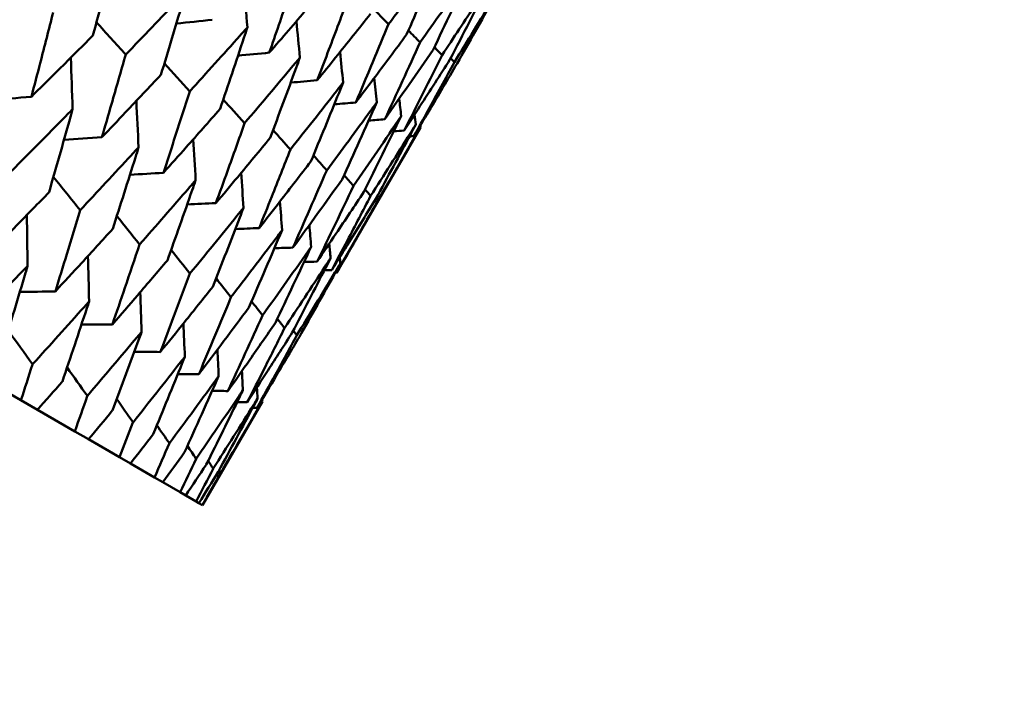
# Model space of a CAD drawing. Header units: millimetres. Extents: x 626 to 2725, y 57 to 2097.
# Tile 123 of 133: x 987.84 to 994.76, y 254.28 to 259.01. Entities that reach past the tile are written whole.
import ezdxf

# ---------------------------------------------------------------- set-up
doc = ezdxf.new("R2010")
doc.units = ezdxf.units.MM
doc.header["$LTSCALE"] = 10
doc.layers.add('Widoczne (ISO)', color=7, linetype='Continuous', lineweight=50)

msp = doc.modelspace()

# ---------------------------------------------------------------- linework, layer by layer
at = {"layer": 'Widoczne (ISO)'}
for p, q in [((990.0678, 257.2351), (990.6576, 258.2567)), ((987.8518, 256.3401), (987.5693, 256.5032)), ((987.8518, 256.3401), (987.9668, 256.2738)), ((989.1263, 255.6043), (989.5464, 256.3321)), ((988.2296, 256.122), (987.9668, 256.2738)), ((988.2296, 256.122), (988.3261, 256.0663)), ((988.5426, 255.9413), (988.3261, 256.0663)), ((988.5426, 255.9413), (988.6203, 255.8965)), ((988.7895, 255.7988), (988.6203, 255.8965)), ((988.7895, 255.7988), (988.848, 255.765)), ((988.9694, 255.6949), (988.848, 255.765)), ((988.9694, 255.6949), (989.0086, 255.6723)), ((989.0816, 255.6301), (989.0086, 255.6723)), ((989.0816, 255.6301), (989.1012, 255.6188)), ((989.1256, 255.6047), (989.1012, 255.6188)), ((989.1256, 255.6047), (989.1263, 255.6043))]:
    msp.add_line(p, q, dxfattribs=at)
msp.add_circle((990.3219, 297.6753), 50, dxfattribs=at)
for points, knots in [([(988.3566, 258.9013), (988.4033, 259.0732), (988.4495, 259.2453), (988.5019, 259.4431), (988.5085, 259.4684), (988.5152, 259.4937)], [0.02530969, 0.02530969, 0.02530969, 0.02530969, 0.08465152, 0.08465152, 0.09334823, 0.09334823, 0.09334823, 0.09334823]), ([(990.796, 259.4597), (990.7805, 259.4392), (990.765, 259.4186), (990.6442, 259.259), (990.5384, 259.1203), (990.432, 258.9819)], [0.07138254, 0.07138254, 0.07138254, 0.07138254, 0.08018544, 0.08018544, 0.13983561, 0.13983561, 0.13983561, 0.13983561]), ([(990.5593, 258.9083), (990.6288, 259.068), (990.6976, 259.2281), (990.7759, 259.4122), (990.7859, 259.436), (990.796, 259.4597)], [0.02053386, 0.02053386, 0.02053386, 0.02053386, 0.08016461, 0.08016461, 0.08898694, 0.08898694, 0.08898694, 0.08898694]), ([(989.7901, 259.3525), (989.7479, 259.2271), (989.7053, 259.1018), (989.6401, 258.9116), (989.6177, 258.8464), (989.5952, 258.7812)], [0.01681985, 0.01681985, 0.01681985, 0.01681985, 0.06159108, 0.06159108, 0.08495433, 0.08495433, 0.08495433, 0.08495433]), ([(990.9999, 259.342), (990.9852, 259.321), (990.9704, 259.3), (990.8557, 259.1369), (990.7551, 258.9952), (990.6539, 258.8538)], [0.07138254, 0.07138254, 0.07138254, 0.07138254, 0.08018544, 0.08018544, 0.13983561, 0.13983561, 0.13983561, 0.13983561]), ([(989.5952, 258.7812), (989.6403, 258.8333), (989.6853, 258.8854), (989.8164, 259.0377), (989.9023, 259.1379), (989.9878, 259.2383)], [0.03825175, 0.03825175, 0.03825175, 0.03825175, 0.06160817, 0.06160817, 0.10638617, 0.10638617, 0.10638617, 0.10638617]), ([(991.1363, 259.2633), (991.1068, 259.2179), (991.0772, 259.1727), (990.9683, 259.0062), (990.8886, 258.8853), (990.8084, 258.7645)], [0.43981696, 0.43981696, 0.43981696, 0.43981696, 0.45842392, 0.45842392, 0.50826415, 0.50826415, 0.50826415, 0.50826415]), ([(991.2046, 259.2238), (991.1914, 259.2019), (991.1782, 259.18), (991.0757, 259.0099), (990.9857, 258.8621), (990.895, 258.7145)], [0.07138254, 0.07138254, 0.07138254, 0.07138254, 0.08018544, 0.08018544, 0.13983561, 0.13983561, 0.13983561, 0.13983561]), ([(990.9134, 258.7039), (990.9987, 258.8545), (991.0833, 259.0054), (991.1798, 259.179), (991.1922, 259.2014), (991.2046, 259.2238)], [0.02053386, 0.02053386, 0.02053386, 0.02053386, 0.08016461, 0.08016461, 0.08898694, 0.08898694, 0.08898694, 0.08898694]), ([(989.0092, 259.2085), (988.9914, 259.1897), (988.9735, 259.1709), (988.8335, 259.0238), (988.7107, 258.8958), (988.5874, 258.7681)], [0.07597559, 0.07597559, 0.07597559, 0.07597559, 0.08464777, 0.08464777, 0.14401425, 0.14401425, 0.14401425, 0.14401425]), ([(988.8343, 258.6255), (988.8858, 258.7946), (988.9367, 258.9641), (988.9945, 259.1587), (989.0018, 259.1836), (989.0092, 259.2085)], [0.02530969, 0.02530969, 0.02530969, 0.02530969, 0.08465152, 0.08465152, 0.09334823, 0.09334823, 0.09334823, 0.09334823]), ([(990.1437, 259.1483), (990.0977, 259.0251), (990.0514, 258.9021), (989.9804, 258.7151), (989.9559, 258.6511), (989.9314, 258.5871)], [0.01681985, 0.01681985, 0.01681985, 0.01681985, 0.06159108, 0.06159108, 0.08495433, 0.08495433, 0.08495433, 0.08495433]), ([(988.0772, 259.0626), (988.0473, 258.9444), (988.0171, 258.8263), (987.9663, 258.6295), (987.9459, 258.5507), (987.9253, 258.472)], [0.02104899, 0.02104899, 0.02104899, 0.02104899, 0.0615671, 0.0615671, 0.08866561, 0.08866561, 0.08866561, 0.08866561]), ([(989.9314, 258.5871), (989.9745, 258.6403), (990.0176, 258.6936), (990.1429, 258.8492), (990.2249, 258.9516), (990.3065, 259.0543)], [0.03825175, 0.03825175, 0.03825175, 0.03825175, 0.06160817, 0.06160817, 0.10638617, 0.10638617, 0.10638617, 0.10638617]), ([(989.4413, 258.959), (989.4242, 258.9398), (989.4071, 258.9206), (989.2726, 258.7703), (989.1547, 258.6395), (989.0362, 258.509)], [0.07597559, 0.07597559, 0.07597559, 0.07597559, 0.08464777, 0.08464777, 0.14401425, 0.14401425, 0.14401425, 0.14401425]), ([(989.2497, 258.3857), (989.306, 258.552), (989.3619, 258.7186), (989.4252, 258.91), (989.4333, 258.9345), (989.4413, 258.959)], [0.02530969, 0.02530969, 0.02530969, 0.02530969, 0.08465152, 0.08465152, 0.09334823, 0.09334823, 0.09334823, 0.09334823]), ([(990.432, 258.9819), (990.3821, 258.8609), (990.3319, 258.7401), (990.255, 258.5566), (990.2286, 258.4937), (990.202, 258.4309)], [0.01681985, 0.01681985, 0.01681985, 0.01681985, 0.06159108, 0.06159108, 0.08495433, 0.08495433, 0.08495433, 0.08495433]), ([(987.9253, 258.472), (987.9832, 258.5291), (988.041, 258.5864), (988.1849, 258.7294), (988.2709, 258.8153), (988.3566, 258.9013)], [0.03448054, 0.03448054, 0.03448054, 0.03448054, 0.06157222, 0.06157222, 0.10209717, 0.10209717, 0.10209717, 0.10209717]), ([(990.202, 258.4309), (990.2431, 258.4853), (990.2841, 258.5397), (990.4035, 258.6987), (990.4816, 258.8034), (990.5593, 258.9083)], [0.03825175, 0.03825175, 0.03825175, 0.03825175, 0.06160817, 0.06160817, 0.10638617, 0.10638617, 0.10638617, 0.10638617]), ([(988.5874, 258.7681), (988.5542, 258.6517), (988.5208, 258.5355), (988.4647, 258.3418), (988.442, 258.2643), (988.4193, 258.1868)], [0.02104899, 0.02104899, 0.02104899, 0.02104899, 0.0615671, 0.0615671, 0.08866561, 0.08866561, 0.08866561, 0.08866561]), ([(989.8099, 258.7462), (989.7935, 258.7266), (989.7771, 258.707), (989.6483, 258.5534), (989.5354, 258.4197), (989.4218, 258.2863)], [0.07597559, 0.07597559, 0.07597559, 0.07597559, 0.08464777, 0.08464777, 0.14401425, 0.14401425, 0.14401425, 0.14401425]), ([(989.6011, 258.1828), (989.6624, 258.3462), (989.7233, 258.51), (989.7923, 258.6981), (989.8011, 258.7221), (989.8099, 258.7462)], [0.02530969, 0.02530969, 0.02530969, 0.02530969, 0.08465152, 0.08465152, 0.09334823, 0.09334823, 0.09334823, 0.09334823]), ([(990.5423, 258.2344), (990.5792, 258.2912), (990.6161, 258.3481), (990.7234, 258.514), (990.7936, 258.6233), (990.8634, 258.7328)], [0.03825175, 0.03825175, 0.03825175, 0.03825175, 0.06160817, 0.06160817, 0.10638617, 0.10638617, 0.10638617, 0.10638617]), ([(990.895, 258.7145), (990.8333, 258.6004), (990.7711, 258.4865), (990.6761, 258.3135), (990.6434, 258.2542), (990.6106, 258.195)], [0.01681985, 0.01681985, 0.01681985, 0.01681985, 0.06159108, 0.06159108, 0.08495433, 0.08495433, 0.08495433, 0.08495433]), ([(990.6106, 258.195), (990.6455, 258.253), (990.6802, 258.311), (990.7814, 258.4805), (990.8476, 258.5921), (990.9134, 258.7039)], [0.03825175, 0.03825175, 0.03825175, 0.03825175, 0.06160817, 0.06160817, 0.10638617, 0.10638617, 0.10638617, 0.10638617]), ([(988.4193, 258.1868), (988.475, 258.2452), (988.5306, 258.3037), (988.6691, 258.4498), (988.7518, 258.5376), (988.8343, 258.6255)], [0.03448054, 0.03448054, 0.03448054, 0.03448054, 0.06157222, 0.06157222, 0.10209717, 0.10209717, 0.10209717, 0.10209717]), ([(990.1135, 258.5709), (990.0978, 258.5509), (990.0822, 258.5309), (989.9592, 258.3739), (989.8513, 258.2372), (989.7429, 258.101)], [0.07597559, 0.07597559, 0.07597559, 0.07597559, 0.08464777, 0.08464777, 0.14401425, 0.14401425, 0.14401425, 0.14401425]), ([(989.8871, 258.0177), (989.9536, 258.1781), (990.0195, 258.3389), (990.0944, 258.5237), (990.1039, 258.5473), (990.1135, 258.5709)], [0.02530969, 0.02530969, 0.02530969, 0.02530969, 0.08465152, 0.08465152, 0.09334823, 0.09334823, 0.09334823, 0.09334823]), ([(989.0362, 258.509), (988.9997, 258.3945), (988.963, 258.2802), (988.9013, 258.0897), (988.8764, 258.0135), (988.8515, 257.9373)], [0.02104899, 0.02104899, 0.02104899, 0.02104899, 0.0615671, 0.0615671, 0.08866561, 0.08866561, 0.08866561, 0.08866561]), ([(990.3508, 258.4339), (990.3359, 258.4134), (990.321, 258.393), (990.204, 258.2325), (990.1013, 258.0929), (989.998, 257.9537)], [0.07597559, 0.07597559, 0.07597559, 0.07597559, 0.08464777, 0.08464777, 0.14401425, 0.14401425, 0.14401425, 0.14401425]), ([(988.2141, 258.3842), (988.1966, 258.3663), (988.1792, 258.3485), (988.0376, 258.2042), (987.9129, 258.078), (987.7877, 257.9521)], [0.0806421, 0.0806421, 0.0806421, 0.0806421, 0.08897282, 0.08897282, 0.14811965, 0.14811965, 0.14811965, 0.14811965]), ([(988.0489, 257.8013), (988.0977, 257.9711), (988.1461, 258.1413), (988.2006, 258.3359), (988.2074, 258.36), (988.2141, 258.3842)], [0.02983351, 0.02983351, 0.02983351, 0.02983351, 0.0889495, 0.0889495, 0.09731113, 0.09731113, 0.09731113, 0.09731113]), ([(988.8515, 257.9373), (988.9049, 257.997), (988.9583, 258.0568), (989.0912, 258.2061), (989.1706, 258.2958), (989.2497, 258.3857)], [0.03448054, 0.03448054, 0.03448054, 0.03448054, 0.06157222, 0.06157222, 0.10209717, 0.10209717, 0.10209717, 0.10209717]), ([(989.4218, 258.2863), (989.382, 258.1738), (989.3418, 258.0615), (989.2744, 257.8743), (989.2473, 257.7994), (989.22, 257.7245)], [0.02104899, 0.02104899, 0.02104899, 0.02104899, 0.0615671, 0.0615671, 0.08866561, 0.08866561, 0.08866561, 0.08866561]), ([(990.6235, 258.2765), (990.6101, 258.2551), (990.5967, 258.2338), (990.4917, 258.0664), (990.3995, 257.9208), (990.3067, 257.7754)], [0.07597559, 0.07597559, 0.07597559, 0.07597559, 0.08464777, 0.08464777, 0.14401425, 0.14401425, 0.14401425, 0.14401425]), ([(990.3431, 257.7544), (990.4253, 257.9058), (990.5069, 258.0575), (990.5998, 258.2319), (990.6116, 258.2542), (990.6235, 258.2765)], [0.02530969, 0.02530969, 0.02530969, 0.02530969, 0.08465152, 0.08465152, 0.09334823, 0.09334823, 0.09334823, 0.09334823]), ([(990.6576, 258.2567), (990.645, 258.2349), (990.6325, 258.2132), (990.5335, 258.0423), (990.4466, 257.8936), (990.3591, 257.7452)], [0.07597559, 0.07597559, 0.07597559, 0.07597559, 0.08464777, 0.08464777, 0.14401425, 0.14401425, 0.14401425, 0.14401425]), ([(989.22, 257.7245), (989.2712, 257.7855), (989.3223, 257.8466), (989.4495, 257.9993), (989.5254, 258.091), (989.6011, 258.1828)], [0.03448054, 0.03448054, 0.03448054, 0.03448054, 0.06157222, 0.06157222, 0.10209717, 0.10209717, 0.10209717, 0.10209717]), ([(988.6774, 258.1167), (988.6606, 258.0985), (988.6438, 258.0802), (988.5077, 257.9328), (988.3877, 257.8038), (988.2673, 257.6752)], [0.0806421, 0.0806421, 0.0806421, 0.0806421, 0.08897282, 0.08897282, 0.14811965, 0.14811965, 0.14811965, 0.14811965]), ([(988.4957, 257.5433), (988.5494, 257.7104), (988.6025, 257.8778), (988.6626, 258.0692), (988.67, 258.0929), (988.6774, 258.1167)], [0.02983351, 0.02983351, 0.02983351, 0.02983351, 0.0889495, 0.0889495, 0.09731113, 0.09731113, 0.09731113, 0.09731113]), ([(989.7429, 258.101), (989.6995, 257.9905), (989.6559, 257.8801), (989.5827, 257.6963), (989.5532, 257.6227), (989.5236, 257.5492)], [0.02104899, 0.02104899, 0.02104899, 0.02104899, 0.0615671, 0.0615671, 0.08866561, 0.08866561, 0.08866561, 0.08866561]), ([(989.5236, 257.5492), (989.5725, 257.6116), (989.6212, 257.674), (989.7425, 257.8301), (989.8149, 257.9238), (989.8871, 258.0177)], [0.03448054, 0.03448054, 0.03448054, 0.03448054, 0.06157222, 0.06157222, 0.10209717, 0.10209717, 0.10209717, 0.10209717]), ([(989.0779, 257.8854), (989.0619, 257.8668), (989.0457, 257.8482), (988.9152, 257.6975), (988.8002, 257.5657), (988.6846, 257.4343)], [0.0806421, 0.0806421, 0.0806421, 0.0806421, 0.08897282, 0.08897282, 0.14811965, 0.14811965, 0.14811965, 0.14811965]), ([(988.8794, 257.3218), (988.9381, 257.486), (988.9961, 257.6505), (989.0617, 257.8387), (989.0698, 257.8621), (989.0779, 257.8854)], [0.02983351, 0.02983351, 0.02983351, 0.02983351, 0.0889495, 0.0889495, 0.09731113, 0.09731113, 0.09731113, 0.09731113]), ([(987.6297, 257.372), (987.6942, 257.4375), (987.7585, 257.503), (987.8982, 257.6461), (987.9736, 257.7236), (988.0489, 257.8013)], [0.03078053, 0.03078053, 0.03078053, 0.03078053, 0.06149921, 0.06149921, 0.09773041, 0.09773041, 0.09773041, 0.09773041]), ([(989.9312, 257.3139), (989.9753, 257.379), (990.0192, 257.4442), (990.1286, 257.6072), (990.1939, 257.705), (990.2588, 257.8031)], [0.03448054, 0.03448054, 0.03448054, 0.03448054, 0.06157222, 0.06157222, 0.10209717, 0.10209717, 0.10209717, 0.10209717]), ([(990.3067, 257.7754), (990.2526, 257.6711), (990.1982, 257.567), (990.1071, 257.3936), (990.0704, 257.3241), (990.0336, 257.2548)], [0.02104899, 0.02104899, 0.02104899, 0.02104899, 0.0615671, 0.0615671, 0.08866561, 0.08866561, 0.08866561, 0.08866561]), ([(990.0336, 257.2548), (990.0752, 257.3213), (990.1168, 257.3879), (990.2201, 257.5544), (990.2817, 257.6543), (990.3431, 257.7544)], [0.03448054, 0.03448054, 0.03448054, 0.03448054, 0.06157222, 0.06157222, 0.10209717, 0.10209717, 0.10209717, 0.10209717]), ([(990.3591, 257.7452), (990.3013, 257.643), (990.2434, 257.541), (990.1461, 257.371), (990.107, 257.303), (990.0678, 257.2351)], [0.02104899, 0.02104899, 0.02104899, 0.02104899, 0.0615671, 0.0615671, 0.08866561, 0.08866561, 0.08866561, 0.08866561]), ([(988.2673, 257.6752), (988.2362, 257.572), (988.205, 257.469), (988.1468, 257.2788), (988.12, 257.1916), (988.093, 257.1045)], [0.02528165, 0.02528165, 0.02528165, 0.02528165, 0.06150593, 0.06150593, 0.09223152, 0.09223152, 0.09223152, 0.09223152]), ([(989.4142, 257.6913), (989.3988, 257.6723), (989.3834, 257.6532), (989.2586, 257.4992), (989.1486, 257.3646), (989.038, 257.2302)], [0.0806421, 0.0806421, 0.0806421, 0.0806421, 0.08897282, 0.08897282, 0.14811965, 0.14811965, 0.14811965, 0.14811965]), ([(989.1984, 257.1376), (989.2621, 257.2989), (989.3252, 257.4605), (989.3965, 257.6454), (989.4054, 257.6684), (989.4142, 257.6913)], [0.02983351, 0.02983351, 0.02983351, 0.02983351, 0.0889495, 0.0889495, 0.09731113, 0.09731113, 0.09731113, 0.09731113]), ([(988.093, 257.1045), (988.155, 257.1714), (988.2167, 257.2384), (988.351, 257.3846), (988.4235, 257.4639), (988.4957, 257.5433)], [0.03078053, 0.03078053, 0.03078053, 0.03078053, 0.06149921, 0.06149921, 0.09773041, 0.09773041, 0.09773041, 0.09773041]), ([(989.6848, 257.5351), (989.6701, 257.5156), (989.6554, 257.4962), (989.5364, 257.3388), (989.4315, 257.2012), (989.326, 257.0639)], [0.0806421, 0.0806421, 0.0806421, 0.0806421, 0.08897282, 0.08897282, 0.14811965, 0.14811965, 0.14811965, 0.14811965]), ([(988.6846, 257.4343), (988.6505, 257.3328), (988.6162, 257.2316), (988.5525, 257.0446), (988.5231, 256.9589), (988.4936, 256.8733)], [0.02528165, 0.02528165, 0.02528165, 0.02528165, 0.06150593, 0.06150593, 0.09223152, 0.09223152, 0.09223152, 0.09223152]), ([(987.898, 257.2838), (987.8865, 257.2717), (987.875, 257.2596), (987.7376, 257.1152), (987.6111, 256.9834), (987.4841, 256.8518)], [0.0853813, 0.0853813, 0.0853813, 0.0853813, 0.09097809, 0.09097809, 0.15214536, 0.15214536, 0.15214536, 0.15214536]), ([(987.7266, 256.7118), (987.7795, 256.886), (987.8319, 257.0605), (987.8884, 257.2515), (987.8932, 257.2677), (987.898, 257.2838)], [0.0297954, 0.0297954, 0.0297954, 0.0297954, 0.09092493, 0.09092493, 0.09655955, 0.09655955, 0.09655955, 0.09655955]), ([(988.4936, 256.8733), (988.553, 256.9417), (988.6122, 257.0101), (988.7408, 257.1596), (988.8102, 257.2406), (988.8794, 257.3218)], [0.03078053, 0.03078053, 0.03078053, 0.03078053, 0.06149921, 0.06149921, 0.09773041, 0.09773041, 0.09773041, 0.09773041]), ([(990.0251, 257.3386), (990.0119, 257.3183), (989.9986, 257.298), (989.8915, 257.1338), (989.797, 256.9902), (989.7019, 256.8469)], [0.0806421, 0.0806421, 0.0806421, 0.0806421, 0.08897282, 0.08897282, 0.14811965, 0.14811965, 0.14811965, 0.14811965]), ([(989.756, 256.8157), (989.8353, 256.968), (989.9139, 257.1206), (990.003, 257.2953), (990.014, 257.3169), (990.0251, 257.3386)], [0.02983351, 0.02983351, 0.02983351, 0.02983351, 0.0889495, 0.0889495, 0.09731113, 0.09731113, 0.09731113, 0.09731113]), ([(990.0934, 257.2992), (990.0809, 257.2784), (990.0684, 257.2577), (989.9673, 257.09), (989.8781, 256.9434), (989.7883, 256.7971)], [0.0806421, 0.0806421, 0.0806421, 0.0806421, 0.08897282, 0.08897282, 0.14811965, 0.14811965, 0.14811965, 0.14811965]), ([(989.8063, 256.7866), (989.8908, 256.9359), (989.9748, 257.0855), (990.0698, 257.2567), (990.0816, 257.2779), (990.0934, 257.2992)], [0.02983351, 0.02983351, 0.02983351, 0.02983351, 0.0889495, 0.0889495, 0.09731113, 0.09731113, 0.09731113, 0.09731113]), ([(989.038, 257.2302), (989.0008, 257.1306), (988.9635, 257.0311), (988.894, 256.8474), (988.862, 256.7633), (988.8298, 256.6792)], [0.02528165, 0.02528165, 0.02528165, 0.02528165, 0.06150593, 0.06150593, 0.09223152, 0.09223152, 0.09223152, 0.09223152]), ([(988.8298, 256.6792), (988.8866, 256.7491), (988.9431, 256.819), (989.0661, 256.9718), (989.1324, 257.0546), (989.1984, 257.1376)], [0.03078053, 0.03078053, 0.03078053, 0.03078053, 0.06149921, 0.06149921, 0.09773041, 0.09773041, 0.09773041, 0.09773041]), ([(988.3301, 257.0343), (988.3191, 257.0219), (988.308, 257.0096), (988.1761, 256.8621), (988.0546, 256.7273), (987.9326, 256.5929)], [0.0853813, 0.0853813, 0.0853813, 0.0853813, 0.09097809, 0.09097809, 0.15214536, 0.15214536, 0.15214536, 0.15214536]), ([(988.1423, 256.4718), (988.2002, 256.6431), (988.2576, 256.8147), (988.3197, 257.0026), (988.3249, 257.0184), (988.3301, 257.0343)], [0.0297954, 0.0297954, 0.0297954, 0.0297954, 0.09092493, 0.09092493, 0.09655955, 0.09655955, 0.09655955, 0.09655955]), ([(989.326, 257.0639), (989.2527, 256.8859), (989.1787, 256.7083), (989.1028, 256.5285), (989.1016, 256.5257), (989.1004, 256.5229)], [0.02528154, 0.02528154, 0.02528154, 0.02528154, 0.09120217, 0.09120217, 0.09223068, 0.09223068, 0.09223068, 0.09223068]), ([(989.3043, 256.4052), (989.3557, 256.4782), (989.4068, 256.5513), (989.518, 256.7109), (989.5779, 256.7974), (989.6376, 256.884)], [0.03078053, 0.03078053, 0.03078053, 0.03078053, 0.06149921, 0.06149921, 0.09773041, 0.09773041, 0.09773041, 0.09773041]), ([(988.6987, 256.8215), (988.6881, 256.8089), (988.6775, 256.7962), (988.5512, 256.6455), (988.4349, 256.5077), (988.3179, 256.3704)], [0.0853813, 0.0853813, 0.0853813, 0.0853813, 0.09097809, 0.09097809, 0.15214536, 0.15214536, 0.15214536, 0.15214536]), ([(988.494, 256.2688), (988.5571, 256.4371), (988.6197, 256.6057), (988.6873, 256.7903), (988.693, 256.8059), (988.6987, 256.8215)], [0.0297954, 0.0297954, 0.0297954, 0.0297954, 0.09092493, 0.09092493, 0.09655955, 0.09655955, 0.09655955, 0.09655955]), ([(989.7019, 256.8469), (989.6552, 256.7528), (989.6083, 256.6588), (989.5212, 256.4854), (989.481, 256.4059), (989.4407, 256.3265)], [0.02528165, 0.02528165, 0.02528165, 0.02528165, 0.06150593, 0.06150593, 0.09223152, 0.09223152, 0.09223152, 0.09223152]), ([(989.4407, 256.3265), (989.4893, 256.4011), (989.5377, 256.4758), (989.6429, 256.6388), (989.6996, 256.7271), (989.756, 256.8157)], [0.03078053, 0.03078053, 0.03078053, 0.03078053, 0.06149921, 0.06149921, 0.09773041, 0.09773041, 0.09773041, 0.09773041]), ([(989.7883, 256.7971), (989.7383, 256.7048), (989.6881, 256.6127), (989.595, 256.4427), (989.5521, 256.3648), (989.509, 256.287)], [0.02528165, 0.02528165, 0.02528165, 0.02528165, 0.06150593, 0.06150593, 0.09223152, 0.09223152, 0.09223152, 0.09223152]), ([(989.509, 256.287), (989.5549, 256.3632), (989.6005, 256.4395), (989.6997, 256.606), (989.7531, 256.6962), (989.8063, 256.7866)], [0.03078053, 0.03078053, 0.03078053, 0.03078053, 0.06149921, 0.06149921, 0.09773041, 0.09773041, 0.09773041, 0.09773041]), ([(987.9326, 256.5929), (987.9324, 256.5924), (987.9322, 256.5918), (987.9055, 256.5075), (987.8787, 256.4238), (987.8518, 256.3401)], [0.02951568, 0.02951568, 0.02951568, 0.02951568, 0.02969929, 0.02969929, 0.05939589, 0.05939589, 0.05939589, 0.05939589]), ([(989.0023, 256.6462), (988.9922, 256.6333), (988.9821, 256.6204), (988.8615, 256.4664), (988.7504, 256.3256), (988.6387, 256.1852)], [0.0853813, 0.0853813, 0.0853813, 0.0853813, 0.09097809, 0.09097809, 0.15214536, 0.15214536, 0.15214536, 0.15214536]), ([(988.7803, 256.1035), (988.8487, 256.2687), (988.9165, 256.4343), (988.9899, 256.6156), (988.9961, 256.6309), (989.0023, 256.6462)], [0.0297954, 0.0297954, 0.0297954, 0.0297954, 0.09092493, 0.09092493, 0.09655955, 0.09655955, 0.09655955, 0.09655955]), ([(987.9668, 256.2738), (988.0251, 256.3393), (988.0832, 256.4049), (988.1415, 256.471), (988.1419, 256.4714), (988.1423, 256.4718)], [0, 0, 0, 0, 0.02969567, 0.02969567, 0.02988021, 0.02988021, 0.02988021, 0.02988021]), ([(989.4098, 256.4109), (989.4007, 256.3974), (989.3916, 256.3839), (989.2827, 256.2231), (989.1823, 256.0762), (989.0813, 255.9297)], [0.0853813, 0.0853813, 0.0853813, 0.0853813, 0.09097809, 0.09097809, 0.15214536, 0.15214536, 0.15214536, 0.15214536]), ([(989.1527, 255.8885), (989.2319, 256.0475), (989.3104, 256.2069), (989.3955, 256.3814), (989.4027, 256.3962), (989.4098, 256.4109)], [0.0297954, 0.0297954, 0.0297954, 0.0297954, 0.09092493, 0.09092493, 0.09655955, 0.09655955, 0.09655955, 0.09655955]), ([(988.3179, 256.3704), (988.3178, 256.3699), (988.3176, 256.3694), (988.2883, 256.2865), (988.259, 256.2042), (988.2296, 256.122)], [0.02951568, 0.02951568, 0.02951568, 0.02951568, 0.02969929, 0.02969929, 0.05939589, 0.05939589, 0.05939589, 0.05939589]), ([(989.5122, 256.3518), (989.5036, 256.338), (989.495, 256.3243), (989.3921, 256.16), (989.2971, 256.01), (989.2015, 255.8603)], [0.0853813, 0.0853813, 0.0853813, 0.0853813, 0.09097809, 0.09097809, 0.15214536, 0.15214536, 0.15214536, 0.15214536]), ([(989.2373, 255.8396), (989.3219, 255.9955), (989.4059, 256.1518), (989.4969, 256.3229), (989.5046, 256.3373), (989.5122, 256.3518)], [0.0297954, 0.0297954, 0.0297954, 0.0297954, 0.09092493, 0.09092493, 0.09655955, 0.09655955, 0.09655955, 0.09655955]), ([(989.5464, 256.3321), (989.5383, 256.318), (989.5302, 256.3039), (989.4332, 256.1363), (989.3437, 255.983), (989.2536, 255.8302)], [0.0853813, 0.0853813, 0.0853813, 0.0853813, 0.09097809, 0.09097809, 0.15214536, 0.15214536, 0.15214536, 0.15214536]), ([(988.3261, 256.0663), (988.3819, 256.1333), (988.4375, 256.2004), (988.4933, 256.2679), (988.4936, 256.2684), (988.494, 256.2688)], [0, 0, 0, 0, 0.02969567, 0.02969567, 0.02988021, 0.02988021, 0.02988021, 0.02988021]), ([(988.6387, 256.1852), (988.6385, 256.1847), (988.6383, 256.1842), (988.6064, 256.1028), (988.5746, 256.022), (988.5426, 255.9413)], [0.02951568, 0.02951568, 0.02951568, 0.02951568, 0.02969929, 0.02969929, 0.05939589, 0.05939589, 0.05939589, 0.05939589]), ([(988.848, 255.765), (988.8986, 255.8349), (988.949, 255.905), (988.9995, 255.9756), (988.9999, 255.9761), (989.0002, 255.9765)], [0, 0, 0, 0, 0.02969567, 0.02969567, 0.02988021, 0.02988021, 0.02988021, 0.02988021]), ([(989.0813, 255.9297), (989.0811, 255.9292), (989.0808, 255.9287), (989.0437, 255.8503), (989.0066, 255.7726), (988.9694, 255.6949)], [0.02951568, 0.02951568, 0.02951568, 0.02951568, 0.02969929, 0.02969929, 0.05939589, 0.05939589, 0.05939589, 0.05939589]), ([(989.0086, 255.6723), (989.0565, 255.7438), (989.1042, 255.8154), (989.1521, 255.8876), (989.1524, 255.888), (989.1527, 255.8885)], [0, 0, 0, 0, 0.02969567, 0.02969567, 0.02988021, 0.02988021, 0.02988021, 0.02988021]), ([(989.2015, 255.8603), (989.2013, 255.8598), (989.201, 255.8593), (989.1612, 255.7825), (989.1215, 255.7063), (989.0816, 255.6301)], [0.02951568, 0.02951568, 0.02951568, 0.02951568, 0.02969929, 0.02969929, 0.05939589, 0.05939589, 0.05939589, 0.05939589]), ([(989.1012, 255.6188), (989.1464, 255.6919), (989.1915, 255.765), (989.2367, 255.8387), (989.237, 255.8392), (989.2373, 255.8396)], [0, 0, 0, 0, 0.02969567, 0.02969567, 0.02988021, 0.02988021, 0.02988021, 0.02988021]), ([(989.2536, 255.8302), (989.2533, 255.8298), (989.253, 255.8293), (989.2105, 255.754), (989.1681, 255.6793), (989.1256, 255.6047)], [0.02951568, 0.02951568, 0.02951568, 0.02951568, 0.02969929, 0.02969929, 0.05939589, 0.05939589, 0.05939589, 0.05939589])]:
    msp.add_open_spline(points, degree=3, knots=knots, dxfattribs=at)
for points in [[(990.7452, 258.801), (990.8309, 258.9809), (990.9158, 259.1612), (990.9999, 259.342)], [(989.4413, 258.959), (989.4332, 259.0573), (989.425, 259.1556), (989.4167, 259.2539)], [(990.8634, 258.7328), (990.9551, 258.9092), (991.0461, 259.086), (991.1363, 259.2633)], [(990.3214, 259.0919), (990.3583, 259.0552), (990.3951, 259.0186), (990.432, 258.9819)], [(989.1946, 259.0125), (989.1106, 259.0032), (989.0267, 258.994), (988.9427, 258.9848)], [(988.3819, 258.9943), (988.4504, 258.9189), (988.5189, 258.8435), (988.5874, 258.7681)], [(989.8099, 258.7462), (989.802, 258.8315), (989.7939, 258.9169), (989.7858, 259.0022)], [(990.5716, 258.9365), (990.599, 258.9089), (990.6264, 258.8813), (990.6539, 258.8538)], [(990.6539, 258.8538), (990.572, 258.6731), (990.4894, 258.4929), (990.4059, 258.3132)], [(990.4059, 258.3132), (990.5198, 258.4753), (990.6329, 258.638), (990.7452, 258.801)], [(990.7541, 258.8198), (990.7722, 258.8014), (990.7903, 258.783), (990.8084, 258.7645)], [(988.2141, 258.3842), (988.2101, 258.5049), (988.206, 258.6256), (988.2016, 258.7462)], [(989.5952, 258.7812), (989.5219, 258.774), (989.4486, 258.7668), (989.3753, 258.7597)], [(990.1135, 258.5709), (990.1062, 258.6424), (990.0989, 258.7139), (990.0915, 258.7854)], [(990.8084, 258.7645), (990.7205, 258.5874), (990.6318, 258.4107), (990.5423, 258.2344)], [(990.895, 258.7145), (990.8861, 258.7238), (990.8772, 258.733), (990.8683, 258.7422)], [(988.8585, 258.7052), (988.9177, 258.6398), (988.977, 258.5744), (989.0362, 258.509)], [(990.3508, 258.4339), (990.3447, 258.4905), (990.3385, 258.5472), (990.3323, 258.6039)], [(989.9314, 258.5871), (989.8694, 258.5816), (989.8074, 258.5761), (989.7454, 258.5707)], [(987.9253, 258.472), (987.8269, 258.4636), (987.7284, 258.4553), (987.63, 258.447)], [(990.5211, 258.3356), (990.5164, 258.3763), (990.5118, 258.417), (990.5072, 258.4577)], [(988.6774, 258.1167), (988.6724, 258.2252), (988.6672, 258.3338), (988.6619, 258.4423)], [(989.2723, 258.4525), (989.3221, 258.3971), (989.372, 258.3417), (989.4218, 258.2863)], [(990.202, 258.4309), (990.1519, 258.4268), (990.1019, 258.4228), (990.0518, 258.4187)], [(990.1066, 257.8909), (990.1888, 258.0714), (990.2702, 258.2524), (990.3508, 258.4339)], [(990.5211, 258.3356), (990.4102, 258.1716), (990.2986, 258.0081), (990.1862, 257.845)], [(990.2588, 257.8031), (990.347, 257.9801), (990.4345, 258.1576), (990.5211, 258.3356)], [(990.6153, 258.3468), (990.618, 258.3234), (990.6207, 258.2999), (990.6235, 258.2765)], [(990.4059, 258.3132), (990.3684, 258.3103), (990.3308, 258.3075), (990.2933, 258.3047)], [(990.656, 258.2706), (990.6565, 258.266), (990.6571, 258.2614), (990.6576, 258.2567)], [(988.4193, 258.1868), (988.3307, 258.1806), (988.2421, 258.1744), (988.1535, 258.1682)], [(989.6214, 258.2371), (989.6619, 258.1917), (989.7024, 258.1463), (989.7429, 258.101)], [(990.4692, 258.2292), (990.4935, 258.2309), (990.5179, 258.2327), (990.5423, 258.2344)], [(990.5789, 258.1928), (990.5895, 258.1935), (990.6, 258.1943), (990.6106, 258.195)], [(989.0779, 257.8854), (989.0724, 257.9811), (989.0668, 258.0767), (989.061, 258.1723)], [(989.9045, 258.0597), (989.9356, 258.0243), (989.9668, 257.989), (989.998, 257.9537)], [(988.0795, 257.908), (988.1421, 257.8304), (988.2047, 257.7528), (988.2673, 257.6752)], [(988.8515, 257.9373), (988.7733, 257.9328), (988.6951, 257.9283), (988.6169, 257.9239)], [(989.4142, 257.6913), (989.4087, 257.7731), (989.4031, 257.855), (989.3974, 257.9369)], [(989.998, 257.9537), (989.9197, 257.7727), (989.8407, 257.5922), (989.761, 257.4122)], [(990.1202, 257.9208), (990.1422, 257.8955), (990.1642, 257.8703), (990.1862, 257.845)], [(989.761, 257.4122), (989.877, 257.5713), (989.9922, 257.7309), (990.1066, 257.8909)], [(990.1862, 257.845), (990.1019, 257.6675), (990.017, 257.4905), (989.9312, 257.3139)], [(990.3067, 257.7754), (990.2937, 257.7906), (990.2807, 257.8058), (990.2678, 257.821)], [(989.22, 257.7245), (989.1529, 257.7213), (989.0857, 257.7182), (989.0185, 257.715)], [(989.6848, 257.5351), (989.6798, 257.6021), (989.6747, 257.6692), (989.6696, 257.7363)], [(990.3591, 257.7452), (990.3548, 257.7503), (990.3506, 257.7553), (990.3463, 257.7604)], [(987.898, 257.2838), (987.8966, 257.4029), (987.895, 257.522), (987.8932, 257.6411)], [(988.5247, 257.6337), (988.578, 257.5672), (988.6313, 257.5007), (988.6846, 257.4343)], [(989.8887, 257.4173), (989.8846, 257.4685), (989.8804, 257.5196), (989.8763, 257.5708)], [(989.5236, 257.5492), (989.468, 257.5471), (989.4124, 257.5449), (989.3569, 257.5428)], [(989.4515, 256.9915), (989.53, 257.1722), (989.6078, 257.3534), (989.6848, 257.5351)], [(990.0165, 257.4403), (990.0193, 257.4064), (990.0222, 257.3725), (990.0251, 257.3386)], [(988.3301, 257.0343), (988.3276, 257.1406), (988.3249, 257.2469), (988.3221, 257.3532)], [(988.906, 257.3963), (988.95, 257.341), (988.994, 257.2856), (989.038, 257.2302)], [(989.8887, 257.4173), (989.7758, 257.2564), (989.6621, 257.096), (989.5476, 256.936)], [(989.761, 257.4122), (989.7176, 257.4108), (989.6742, 257.4094), (989.6308, 257.408)], [(989.6376, 256.884), (989.7221, 257.0613), (989.8058, 257.2391), (989.8887, 257.4173)], [(989.8393, 257.3113), (989.8699, 257.3122), (989.9005, 257.313), (989.9312, 257.3139)], [(990.0895, 257.3443), (990.0908, 257.3292), (990.0921, 257.3142), (990.0934, 257.2992)], [(989.9817, 257.2535), (989.999, 257.2539), (990.0163, 257.2543), (990.0336, 257.2548)], [(990.0577, 257.2348), (990.061, 257.2349), (990.0644, 257.235), (990.0678, 257.2351)], [(989.2218, 257.1967), (989.2565, 257.1525), (989.2913, 257.1082), (989.326, 257.0639)], [(988.093, 257.1045), (988.0099, 257.1033), (987.9268, 257.1021), (987.8437, 257.101)], [(988.6987, 256.8215), (988.6956, 256.9141), (988.6923, 257.0067), (988.6889, 257.0993)], [(989.4706, 257.0355), (989.4963, 257.0024), (989.522, 256.9692), (989.5476, 256.936)], [(989.1004, 256.5229), (989.2182, 256.6786), (989.3352, 256.8348), (989.4515, 256.9915)], [(989.5476, 256.936), (989.4673, 256.7586), (989.3862, 256.5817), (989.3043, 256.4052)], [(988.4936, 256.8733), (988.4213, 256.873), (988.3489, 256.8727), (988.2766, 256.8725)], [(989.0023, 256.6462), (988.999, 256.7242), (988.9956, 256.8021), (988.9922, 256.88)], [(989.7019, 256.8469), (989.6851, 256.869), (989.6683, 256.8912), (989.6515, 256.9133)], [(987.7625, 256.8304), (987.8192, 256.7512), (987.8759, 256.6721), (987.9326, 256.5929)], [(989.7883, 256.7971), (989.7801, 256.8081), (989.7718, 256.8192), (989.7636, 256.8302)], [(988.8298, 256.6792), (988.7688, 256.6795), (988.7078, 256.6798), (988.6468, 256.6801)], [(989.2396, 256.5092), (989.2366, 256.5713), (989.2336, 256.6333), (989.2304, 256.6954)], [(988.1757, 256.5708), (988.2231, 256.504), (988.2705, 256.4372), (988.3179, 256.3704)], [(989.1004, 256.5229), (989.0513, 256.5235), (989.0022, 256.5241), (988.953, 256.5247)], [(989.4026, 256.5454), (989.4051, 256.5006), (989.4075, 256.4558), (989.4098, 256.4109)], [(989.2396, 256.5092), (989.125, 256.3517), (989.0096, 256.1947), (988.8934, 256.0381)], [(989.0002, 255.9765), (989.0807, 256.1536), (989.1606, 256.3312), (989.2396, 256.5092)], [(989.1942, 256.4071), (989.2309, 256.4065), (989.2676, 256.4058), (989.3043, 256.4052)], [(989.5079, 256.4298), (989.5093, 256.4038), (989.5108, 256.3778), (989.5122, 256.3518)], [(988.524, 256.3489), (988.5622, 256.2943), (988.6004, 256.2398), (988.6387, 256.1852)], [(989.3694, 256.3279), (989.3932, 256.3274), (989.4169, 256.327), (989.4407, 256.3265)], [(989.5455, 256.3478), (989.5458, 256.3425), (989.5461, 256.3373), (989.5464, 256.3321)], [(989.4782, 256.2877), (989.4885, 256.2875), (989.4987, 256.2873), (989.509, 256.287)], [(988.8058, 256.1652), (988.835, 256.1228), (988.8642, 256.0805), (988.8934, 256.0381)], [(988.6203, 255.8965), (988.6738, 255.9654), (988.7271, 256.0344), (988.7803, 256.1035)], [(988.8934, 256.0381), (988.8589, 255.9582), (988.8243, 255.8784), (988.7895, 255.7988)], [(989.0813, 255.9297), (989.0609, 255.9599), (989.0405, 255.9901), (989.0201, 256.0203)], [(989.2015, 255.8603), (989.1896, 255.8784), (989.1776, 255.8965), (989.1657, 255.9146)], [(989.2536, 255.8302), (989.2497, 255.8362), (989.2458, 255.8423), (989.242, 255.8483)]]:
    msp.add_open_spline(points, degree=3, dxfattribs=at)

doc.saveas('drawing.dxf')
